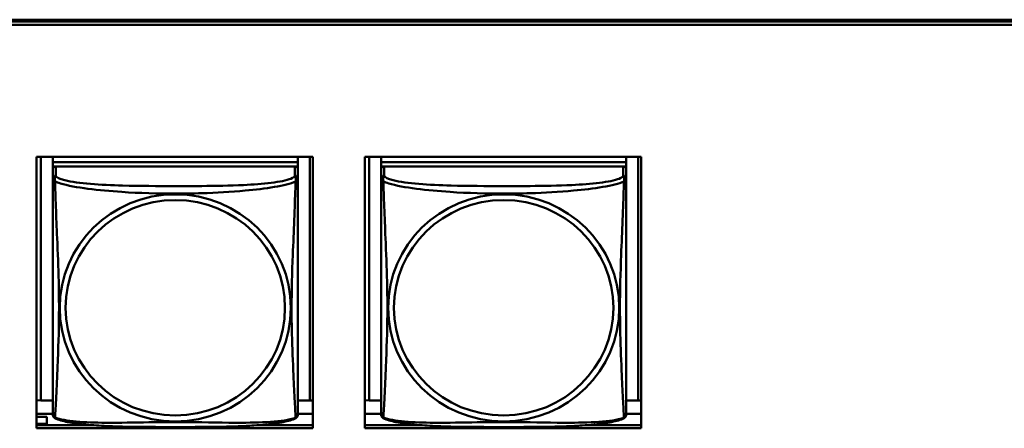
# Model space of a CAD drawing. Header units: inches. Extents: x 2.9 to 75, y -2.3 to 43.7.
# Tile 45 of 155: x 39.8 to 41.7, y 15.2 to 16. Entities that reach past the tile are written whole.
import ezdxf

# ---------------------------------------------------------------- set-up
doc = ezdxf.new("R2010")
doc.units = ezdxf.units.IN
doc.header["$MEASUREMENT"] = 0
doc.layers.add('Visible Edges(ROSSANSI)', color=7, linetype='Continuous', lineweight=50)
doc.layers.add('Visible Tangent Edges(ROSSANSI)', color=7, linetype='Continuous', lineweight=50)

msp = doc.modelspace()

# ---------------------------------------------------------------- linework, layer by layer
at = {"layer": 'Visible Edges(ROSSANSI)'}
for p, q in [((35.8642, 15.9977), (53.2403, 15.9977)), ((35.8652, 15.994), (53.2403, 15.994)), ((53.2403, 15.988), (35.8652, 15.988)), ((39.8684, 15.7335), (40.4008, 15.7335)), ((39.8684, 15.2108), (39.8684, 15.7335)), ((39.8768, 15.2644), (39.8768, 15.7335)), ((39.8994, 15.7335), (39.8994, 15.7231)), ((40.3718, 15.7335), (40.3718, 15.7231)), ((40.3945, 15.7335), (40.3945, 15.2644)), ((40.4008, 15.7335), (40.4008, 15.2108)), ((40.5008, 15.7335), (41.0332, 15.7335)), ((40.5008, 15.2108), (40.5008, 15.7335)), ((40.5093, 15.2644), (40.5093, 15.7335)), ((40.5319, 15.7335), (40.5319, 15.7231)), ((41.0044, 15.7335), (41.0044, 15.7231)), ((41.027, 15.7335), (41.027, 15.2644)), ((41.0332, 15.7335), (41.0332, 15.2108)), ((40.3718, 15.7231), (39.8994, 15.7231)), ((39.8994, 15.7231), (39.8994, 15.7149)), ((39.8994, 15.7231), (39.8994, 15.7231)), ((39.8994, 15.7231), (40.3718, 15.7231)), ((39.8994, 15.7092), (39.8994, 15.7149)), ((39.8994, 15.7149), (39.9052, 15.7149)), ((39.8994, 15.7091), (39.8994, 15.6914)), ((40.3659, 15.7149), (39.9053, 15.7149)), ((40.366, 15.7149), (40.3718, 15.7149)), ((40.3718, 15.7231), (40.3718, 15.7149)), ((40.3718, 15.7231), (40.3718, 15.7231)), ((40.3718, 15.7149), (40.3718, 15.7092)), ((40.3718, 15.6914), (40.3718, 15.7091)), ((41.0044, 15.7231), (40.5319, 15.7231)), ((40.5319, 15.7231), (40.5319, 15.7149)), ((40.5319, 15.7231), (40.5319, 15.7231)), ((40.5319, 15.7231), (41.0044, 15.7231)), ((40.5319, 15.7092), (40.5319, 15.7149)), ((40.5319, 15.7149), (40.5378, 15.7149)), ((40.5319, 15.7091), (40.5319, 15.6914)), ((40.9985, 15.7149), (40.5379, 15.7149)), ((40.9986, 15.7149), (41.0044, 15.7149)), ((41.0044, 15.7231), (41.0044, 15.7149)), ((41.0044, 15.7231), (41.0044, 15.7231)), ((41.0044, 15.7149), (41.0044, 15.7092)), ((41.0044, 15.6914), (41.0044, 15.7091)), ((39.8768, 15.2644), (39.8684, 15.2647)), ((39.8994, 15.2644), (39.8768, 15.2644)), ((40.3945, 15.2644), (40.3718, 15.2644)), ((40.3945, 15.2644), (40.4008, 15.2646)), ((40.5093, 15.2644), (40.5008, 15.2647)), ((40.5319, 15.2644), (40.5093, 15.2644)), ((41.027, 15.2644), (41.0044, 15.2644)), ((41.027, 15.2644), (41.0332, 15.2646)), ((39.8994, 15.2387), (39.8684, 15.2387)), ((39.8884, 15.2328), (39.8684, 15.2328)), ((39.8884, 15.2328), (39.8884, 15.2193)), ((40.4008, 15.2387), (40.3718, 15.2387)), ((40.5319, 15.2387), (40.5008, 15.2387)), ((41.0332, 15.2387), (41.0044, 15.2387)), ((39.8684, 15.2193), (39.8884, 15.2193)), ((39.8684, 15.2169), (39.9762, 15.2169)), ((39.8884, 15.2193), (39.8884, 15.2169)), ((40.2951, 15.2169), (40.4008, 15.2169)), ((40.5008, 15.2169), (40.6087, 15.2169)), ((40.9276, 15.2169), (41.0332, 15.2169)), ((40.4008, 15.2108), (39.8684, 15.2108)), ((41.0332, 15.2108), (40.5008, 15.2108))]:
    msp.add_line(p, q, dxfattribs=at)
for centre, start, end in [((39.9132, 15.2385), 180, 189.1496), ((40.3581, 15.2385), 350.8504, 360), ((40.5457, 15.2385), 180, 189.1496), ((40.9906, 15.2385), 350.8504, 360)]:
    msp.add_arc(centre, 0.0138, start, end, dxfattribs=at)
for centre, major_axis, start_param, end_param in [((39.9053, 15.7091), (-0.00591, 0), 4.712389, 6.283185), ((40.3659, 15.7091), (0.00591, 0), 0, 1.570796), ((40.5379, 15.7091), (-0.00591, 0), 4.712389, 6.283185), ((40.9985, 15.7091), (0.00591, 0), 0, 1.570796)]:
    msp.add_ellipse(centre, major_axis=major_axis, ratio=0.981793, start_param=start_param, end_param=end_param, dxfattribs=at)
for points, knots in [([(39.8994, 15.6914), (39.8994, 15.6889), (39.8994, 15.6842), (39.8994, 15.6781), (39.8994, 15.6669), (39.8994, 15.6505), (39.8994, 15.6326), (39.8994, 15.6148), (39.8994, 15.5956), (39.8994, 15.5764), (39.8994, 15.5493), (39.8994, 15.5221), (39.8994, 15.4953), (39.8994, 15.4786), (39.8994, 15.462), (39.8994, 15.4454), (39.8994, 15.4121), (39.8994, 15.3789), (39.8994, 15.3467), (39.8994, 15.3066), (39.8994, 15.2661), (39.8994, 15.2475), (39.8994, 15.2417), (39.8994, 15.2385), (39.8994, 15.2385)], [0.325731, 0.325731, 0.325731, 0.325731, 0.404774, 0.404774, 0.404774, 0.550532, 0.550532, 0.550532, 0.69629, 0.69629, 0.69629, 0.902598, 0.902598, 0.902598, 1.03154, 1.03154, 1.03154, 1.289425, 1.289425, 1.289425, 1.610774, 1.610774, 1.610774, 1.710218, 1.710218, 1.710218, 1.710218]), ([(40.3718, 15.2385), (40.3718, 15.2385), (40.3718, 15.2394), (40.3718, 15.241), (40.3718, 15.2457), (40.3718, 15.2566), (40.3718, 15.2705), (40.3718, 15.2843), (40.3718, 15.3009), (40.3718, 15.3183), (40.3718, 15.3429), (40.3718, 15.3693), (40.3718, 15.3957), (40.3718, 15.4122), (40.3718, 15.4287), (40.3718, 15.4454), (40.3718, 15.4786), (40.3718, 15.5119), (40.3718, 15.5458), (40.3718, 15.5882), (40.3718, 15.634), (40.3718, 15.6655), (40.3718, 15.678), (40.3718, 15.6873), (40.3718, 15.6914)], [0.352862, 0.352862, 0.352862, 0.352862, 0.404774, 0.404774, 0.404774, 0.550532, 0.550532, 0.550532, 0.69629, 0.69629, 0.69629, 0.902598, 0.902598, 0.902598, 1.03154, 1.03154, 1.03154, 1.289425, 1.289425, 1.289425, 1.610774, 1.610774, 1.610774, 1.73735, 1.73735, 1.73735, 1.73735]), ([(40.5319, 15.6914), (40.5319, 15.6889), (40.5319, 15.6842), (40.5319, 15.6781), (40.5319, 15.6669), (40.5319, 15.6505), (40.5319, 15.6326), (40.5319, 15.6148), (40.5319, 15.5956), (40.5319, 15.5764), (40.5319, 15.5493), (40.5319, 15.5221), (40.5319, 15.4953), (40.5319, 15.4786), (40.5319, 15.462), (40.5319, 15.4454), (40.5319, 15.4121), (40.5319, 15.3789), (40.5319, 15.3467), (40.5319, 15.3066), (40.5319, 15.2661), (40.5319, 15.2475), (40.5319, 15.2417), (40.5319, 15.2385), (40.5319, 15.2385)], [0.325731, 0.325731, 0.325731, 0.325731, 0.404774, 0.404774, 0.404774, 0.550532, 0.550532, 0.550532, 0.69629, 0.69629, 0.69629, 0.902598, 0.902598, 0.902598, 1.03154, 1.03154, 1.03154, 1.289425, 1.289425, 1.289425, 1.610774, 1.610774, 1.610774, 1.710218, 1.710218, 1.710218, 1.710218]), ([(41.0044, 15.2385), (41.0044, 15.2385), (41.0044, 15.2394), (41.0044, 15.241), (41.0044, 15.2457), (41.0044, 15.2566), (41.0044, 15.2705), (41.0044, 15.2843), (41.0044, 15.3009), (41.0044, 15.3183), (41.0044, 15.3429), (41.0044, 15.3693), (41.0044, 15.3957), (41.0044, 15.4122), (41.0044, 15.4287), (41.0044, 15.4454), (41.0044, 15.4786), (41.0044, 15.5119), (41.0044, 15.5458), (41.0044, 15.5882), (41.0044, 15.634), (41.0044, 15.6655), (41.0044, 15.678), (41.0044, 15.6873), (41.0044, 15.6914)], [0.352862, 0.352862, 0.352862, 0.352862, 0.404774, 0.404774, 0.404774, 0.550532, 0.550532, 0.550532, 0.69629, 0.69629, 0.69629, 0.902598, 0.902598, 0.902598, 1.03154, 1.03154, 1.03154, 1.289425, 1.289425, 1.289425, 1.610774, 1.610774, 1.610774, 1.73735, 1.73735, 1.73735, 1.73735]), ([(39.9036, 15.2304), (39.903, 15.2307), (39.9025, 15.231), (39.9016, 15.2319), (39.9012, 15.2323), (39.9006, 15.2332), (39.9004, 15.2336), (39.9, 15.2345), (39.8999, 15.2349), (39.8997, 15.2356), (39.8996, 15.236), (39.8996, 15.2363)], [0.02273771, 0.02273771, 0.02273771, 0.02273771, 0.02954865, 0.02954865, 0.03635958, 0.03635958, 0.04317052, 0.04317052, 0.04998146, 0.04998146, 0.0567924, 0.0567924, 0.0567924, 0.0567924]), ([(40.3677, 15.2304), (40.3682, 15.2307), (40.3687, 15.231), (40.3696, 15.2319), (40.37, 15.2323), (40.3706, 15.2332), (40.3709, 15.2336), (40.3712, 15.2345), (40.3713, 15.2349), (40.3715, 15.2356), (40.3716, 15.236), (40.3717, 15.2363)], [0.02273771, 0.02273771, 0.02273771, 0.02273771, 0.02954865, 0.02954865, 0.03635958, 0.03635958, 0.04317052, 0.04317052, 0.04998146, 0.04998146, 0.0567924, 0.0567924, 0.0567924, 0.0567924]), ([(40.5361, 15.2304), (40.5356, 15.2307), (40.5351, 15.231), (40.5342, 15.2319), (40.5338, 15.2323), (40.5332, 15.2332), (40.5329, 15.2336), (40.5326, 15.2345), (40.5324, 15.2349), (40.5322, 15.2356), (40.5322, 15.236), (40.5321, 15.2363)], [0.02273771, 0.02273771, 0.02273771, 0.02273771, 0.02954865, 0.02954865, 0.03635958, 0.03635958, 0.04317052, 0.04317052, 0.04998146, 0.04998146, 0.0567924, 0.0567924, 0.0567924, 0.0567924]), ([(41.0002, 15.2304), (41.0008, 15.2307), (41.0013, 15.231), (41.0022, 15.2319), (41.0026, 15.2323), (41.0032, 15.2332), (41.0034, 15.2336), (41.0038, 15.2345), (41.0039, 15.2349), (41.0041, 15.2356), (41.0042, 15.236), (41.0042, 15.2363)], [0.02273771, 0.02273771, 0.02273771, 0.02273771, 0.02954865, 0.02954865, 0.03635958, 0.03635958, 0.04317052, 0.04317052, 0.04998146, 0.04998146, 0.0567924, 0.0567924, 0.0567924, 0.0567924]), ([(40.3677, 15.2304), (40.3643, 15.2286), (40.3608, 15.2273), (40.3528, 15.2249), (40.3483, 15.2238), (40.3388, 15.222), (40.3338, 15.2211), (40.3227, 15.2195), (40.3165, 15.2188), (40.3026, 15.2174), (40.2948, 15.2168), (40.277, 15.2156), (40.2668, 15.2151), (40.2419, 15.2142), (40.2271, 15.2138), (40.1955, 15.2134), (40.1784, 15.2133), (40.1444, 15.2132), (40.1274, 15.2132), (40.0934, 15.2133), (40.0764, 15.2134), (40.0424, 15.2138), (40.0253, 15.2142), (39.995, 15.2155), (39.9819, 15.2163), (39.9609, 15.2181), (39.9529, 15.219), (39.9392, 15.2208), (39.9335, 15.2217), (39.9235, 15.2237), (39.919, 15.2248), (39.9108, 15.2272), (39.9071, 15.2285), (39.9036, 15.2304)], [-1.678204, -1.678204, -1.678204, -1.678204, -1.629815, -1.629815, -1.580861, -1.580861, -1.532583, -1.532583, -1.479316, -1.479316, -1.416961, -1.416961, -1.337799, -1.337799, -1.226353, -1.226353, -1.09702, -1.09702, -0.967687, -0.967687, -0.838354, -0.838354, -0.709022, -0.709022, -0.60577, -0.60577, -0.53827, -0.53827, -0.483941, -0.483941, -0.435529, -0.435529, -0.384876, -0.384876, -0.384876, -0.384876]), ([(41.0002, 15.2304), (40.9968, 15.2286), (40.9933, 15.2273), (40.9853, 15.2249), (40.9809, 15.2238), (40.9714, 15.222), (40.9664, 15.2211), (40.9552, 15.2195), (40.949, 15.2188), (40.9351, 15.2174), (40.9274, 15.2168), (40.9096, 15.2156), (40.8993, 15.2151), (40.8744, 15.2142), (40.8597, 15.2138), (40.828, 15.2134), (40.811, 15.2133), (40.777, 15.2132), (40.76, 15.2132), (40.726, 15.2133), (40.709, 15.2134), (40.6749, 15.2138), (40.6578, 15.2142), (40.6276, 15.2155), (40.6144, 15.2163), (40.5935, 15.2181), (40.5854, 15.219), (40.5718, 15.2208), (40.5661, 15.2217), (40.556, 15.2237), (40.5516, 15.2248), (40.5434, 15.2272), (40.5397, 15.2285), (40.5361, 15.2304)], [-1.678204, -1.678204, -1.678204, -1.678204, -1.629815, -1.629815, -1.580861, -1.580861, -1.532583, -1.532583, -1.479316, -1.479316, -1.416961, -1.416961, -1.337799, -1.337799, -1.226353, -1.226353, -1.09702, -1.09702, -0.967687, -0.967687, -0.838354, -0.838354, -0.709022, -0.709022, -0.60577, -0.60577, -0.53827, -0.53827, -0.483941, -0.483941, -0.435529, -0.435529, -0.384876, -0.384876, -0.384876, -0.384876])]:
    msp.add_open_spline(points, degree=3, knots=knots, dxfattribs=at)
at = {"layer": 'Visible Tangent Edges(ROSSANSI)'}
for p, q in [((39.9053, 15.6972), (39.9053, 15.7149)), ((40.3659, 15.7149), (40.3659, 15.6972)), ((40.5379, 15.6972), (40.5379, 15.7149)), ((40.9985, 15.7149), (40.9985, 15.6972))]:
    msp.add_line(p, q, dxfattribs=at)
for centre, major_axis, start_param, end_param in [((39.9053, 15.6914), (-0.00591, 0), 4.712389, 6.283185), ((40.3659, 15.6914), (0.00591, 0), 0, 1.570796), ((40.5379, 15.6914), (-0.00591, 0), 4.712389, 6.283185), ((40.9985, 15.6914), (0.00591, 0), 0, 1.570796)]:
    msp.add_ellipse(centre, major_axis=major_axis, ratio=0.981793, start_param=start_param, end_param=end_param, dxfattribs=at)
for centre, major_axis in [((40.1356, 15.4427), (0.2227, 0)), ((40.1356, 15.4429), (0.2113, 0)), ((40.7682, 15.4427), (0.2227, 0)), ((40.7682, 15.4429), (0.2113, 0))]:
    msp.add_ellipse(centre, major_axis=major_axis, ratio=0.981793, dxfattribs=at)
for points, knots in [([(39.8994, 15.6914), (39.8994, 15.6911), (39.8994, 15.6909), (39.8995, 15.6905), (39.8995, 15.6903), (39.8996, 15.69), (39.8997, 15.6899), (39.8999, 15.6897), (39.8999, 15.6896), (39.9001, 15.6893), (39.9003, 15.6891), (39.9009, 15.6886), (39.9014, 15.6882), (39.9025, 15.6872), (39.9032, 15.6867), (39.9039, 15.6861)], [-0.0844808, -0.0844808, -0.0844808, -0.0844808, -0.06943799, -0.06943799, -0.05587828, -0.05587828, -0.04740346, -0.04740346, -0.04210669, -0.04210669, -0.03151317, -0.03151317, -0.01456352, -0.01456352, 0.00026741, 0.00026741, 0.00026741, 0.00026741]), ([(39.9039, 15.6861), (39.9037, 15.6873), (39.9036, 15.6883), (39.9035, 15.6903), (39.9036, 15.6912), (39.9038, 15.6925), (39.9039, 15.693), (39.904, 15.6936), (39.9041, 15.6938), (39.9042, 15.6943), (39.9043, 15.6946), (39.9046, 15.6953), (39.9048, 15.6957), (39.9051, 15.6965), (39.9052, 15.6969), (39.9053, 15.6972)], [-0.00026741, -0.00026741, -0.00026741, -0.00026741, 0.01456352, 0.01456352, 0.03151317, 0.03151317, 0.04210669, 0.04210669, 0.04740346, 0.04740346, 0.05587828, 0.05587828, 0.06943799, 0.06943799, 0.0844808, 0.0844808, 0.0844808, 0.0844808]), ([(39.9039, 15.6861), (39.9068, 15.6849), (39.9103, 15.6836), (39.9143, 15.6824), (39.9419, 15.674), (39.9889, 15.6689), (40.0324, 15.666), (40.0674, 15.6637), (40.1015, 15.6627), (40.1356, 15.6627), (40.1527, 15.6627), (40.1697, 15.6629), (40.1869, 15.6635), (40.2144, 15.6644), (40.2425, 15.6659), (40.2702, 15.6685), (40.2897, 15.6703), (40.3091, 15.6726), (40.3264, 15.6756), (40.3435, 15.6785), (40.3585, 15.6821), (40.3673, 15.6861)], [-1.657319, -1.657319, -1.657319, -1.657319, -1.610774, -1.610774, -1.610774, -1.289425, -1.289425, -1.289425, -1.03154, -1.03154, -1.03154, -0.902598, -0.902598, -0.902598, -0.69629, -0.69629, -0.69629, -0.550532, -0.550532, -0.550532, -0.405761, -0.405761, -0.405761, -0.405761]), ([(39.9039, 15.2312), (39.904, 15.2328), (39.9042, 15.2351), (39.9043, 15.238), (39.9054, 15.2578), (39.9076, 15.301), (39.9093, 15.3425), (39.9106, 15.3758), (39.9116, 15.4093), (39.9116, 15.4428), (39.9116, 15.4595), (39.9114, 15.4763), (39.911, 15.4933), (39.9103, 15.5205), (39.9091, 15.5485), (39.908, 15.5771), (39.9071, 15.5973), (39.9063, 15.6178), (39.9056, 15.637), (39.9049, 15.6561), (39.9043, 15.6738), (39.9039, 15.6861)], [-1.657319, -1.657319, -1.657319, -1.657319, -1.610774, -1.610774, -1.610774, -1.289425, -1.289425, -1.289425, -1.03154, -1.03154, -1.03154, -0.902598, -0.902598, -0.902598, -0.69629, -0.69629, -0.69629, -0.550532, -0.550532, -0.550532, -0.405761, -0.405761, -0.405761, -0.405761]), ([(40.3659, 15.6972), (40.3653, 15.6953), (40.3626, 15.6933), (40.3582, 15.6915), (40.3501, 15.6882), (40.3362, 15.6855), (40.3201, 15.6835), (40.3039, 15.6815), (40.2857, 15.6801), (40.2671, 15.6793), (40.2407, 15.678), (40.2134, 15.6776), (40.1864, 15.6774), (40.1695, 15.6773), (40.1525, 15.6773), (40.1356, 15.6773), (40.1018, 15.6773), (40.0679, 15.6773), (40.0342, 15.6782), (39.9922, 15.6793), (39.9483, 15.682), (39.9227, 15.6884), (39.9127, 15.691), (39.9062, 15.6941), (39.9053, 15.6972)], [0.325731, 0.325731, 0.325731, 0.325731, 0.404774, 0.404774, 0.404774, 0.550532, 0.550532, 0.550532, 0.69629, 0.69629, 0.69629, 0.902598, 0.902598, 0.902598, 1.03154, 1.03154, 1.03154, 1.289425, 1.289425, 1.289425, 1.610774, 1.610774, 1.610774, 1.73735, 1.73735, 1.73735, 1.73735]), ([(40.3673, 15.6861), (40.3672, 15.6822), (40.3671, 15.6776), (40.3669, 15.6726), (40.3658, 15.6382), (40.3637, 15.589), (40.362, 15.5451), (40.3606, 15.5098), (40.3596, 15.4762), (40.3596, 15.4428), (40.3596, 15.426), (40.3598, 15.4093), (40.3603, 15.3926), (40.3609, 15.3658), (40.3621, 15.3387), (40.3633, 15.3129), (40.3641, 15.2947), (40.3649, 15.2772), (40.3657, 15.2624), (40.3664, 15.2478), (40.367, 15.2362), (40.3673, 15.2312)], [-1.657319, -1.657319, -1.657319, -1.657319, -1.610774, -1.610774, -1.610774, -1.289425, -1.289425, -1.289425, -1.03154, -1.03154, -1.03154, -0.902598, -0.902598, -0.902598, -0.69629, -0.69629, -0.69629, -0.550532, -0.550532, -0.550532, -0.405761, -0.405761, -0.405761, -0.405761]), ([(40.3659, 15.6972), (40.366, 15.6969), (40.3662, 15.6965), (40.3665, 15.6957), (40.3666, 15.6953), (40.3669, 15.6946), (40.367, 15.6943), (40.3671, 15.6938), (40.3672, 15.6936), (40.3674, 15.693), (40.3675, 15.6925), (40.3676, 15.6912), (40.3677, 15.6903), (40.3676, 15.6883), (40.3675, 15.6873), (40.3673, 15.6861)], [-0.0844808, -0.0844808, -0.0844808, -0.0844808, -0.06943799, -0.06943799, -0.05587828, -0.05587828, -0.04740346, -0.04740346, -0.04210669, -0.04210669, -0.03151317, -0.03151317, -0.01456352, -0.01456352, 0.00026741, 0.00026741, 0.00026741, 0.00026741]), ([(40.3673, 15.6861), (40.3681, 15.6867), (40.3687, 15.6872), (40.3698, 15.6882), (40.3703, 15.6886), (40.3709, 15.6891), (40.3711, 15.6893), (40.3713, 15.6896), (40.3714, 15.6897), (40.3715, 15.6899), (40.3716, 15.69), (40.3717, 15.6903), (40.3718, 15.6905), (40.3718, 15.6909), (40.3718, 15.6911), (40.3718, 15.6914)], [-0.00026741, -0.00026741, -0.00026741, -0.00026741, 0.01456352, 0.01456352, 0.03151317, 0.03151317, 0.04210669, 0.04210669, 0.04740346, 0.04740346, 0.05587828, 0.05587828, 0.06943799, 0.06943799, 0.0844808, 0.0844808, 0.0844808, 0.0844808]), ([(40.5319, 15.6914), (40.5319, 15.6911), (40.532, 15.6909), (40.532, 15.6905), (40.5321, 15.6903), (40.5322, 15.69), (40.5323, 15.6899), (40.5324, 15.6897), (40.5325, 15.6896), (40.5327, 15.6893), (40.5329, 15.6891), (40.5335, 15.6886), (40.5339, 15.6882), (40.5351, 15.6872), (40.5357, 15.6867), (40.5365, 15.6861)], [-0.0844808, -0.0844808, -0.0844808, -0.0844808, -0.06943799, -0.06943799, -0.05587828, -0.05587828, -0.04740346, -0.04740346, -0.04210669, -0.04210669, -0.03151317, -0.03151317, -0.01456352, -0.01456352, 0.00026741, 0.00026741, 0.00026741, 0.00026741]), ([(40.5365, 15.6861), (40.5363, 15.6873), (40.5362, 15.6883), (40.5361, 15.6903), (40.5361, 15.6912), (40.5363, 15.6925), (40.5364, 15.693), (40.5366, 15.6936), (40.5366, 15.6938), (40.5368, 15.6943), (40.5369, 15.6946), (40.5372, 15.6953), (40.5373, 15.6957), (40.5376, 15.6965), (40.5378, 15.6969), (40.5379, 15.6972)], [-0.00026741, -0.00026741, -0.00026741, -0.00026741, 0.01456352, 0.01456352, 0.03151317, 0.03151317, 0.04210669, 0.04210669, 0.04740346, 0.04740346, 0.05587828, 0.05587828, 0.06943799, 0.06943799, 0.0844808, 0.0844808, 0.0844808, 0.0844808]), ([(40.5365, 15.6861), (40.5393, 15.6849), (40.5428, 15.6836), (40.5468, 15.6824), (40.5744, 15.674), (40.6215, 15.6689), (40.665, 15.666), (40.6999, 15.6637), (40.7341, 15.6627), (40.7682, 15.6627), (40.7852, 15.6627), (40.8023, 15.6629), (40.8194, 15.6635), (40.8469, 15.6644), (40.875, 15.6659), (40.9027, 15.6685), (40.9223, 15.6703), (40.9416, 15.6726), (40.9589, 15.6756), (40.9761, 15.6785), (40.991, 15.6821), (40.9998, 15.6861)], [-1.657319, -1.657319, -1.657319, -1.657319, -1.610774, -1.610774, -1.610774, -1.289425, -1.289425, -1.289425, -1.03154, -1.03154, -1.03154, -0.902598, -0.902598, -0.902598, -0.69629, -0.69629, -0.69629, -0.550532, -0.550532, -0.550532, -0.405761, -0.405761, -0.405761, -0.405761]), ([(40.5365, 15.2312), (40.5366, 15.2328), (40.5367, 15.2351), (40.5369, 15.238), (40.538, 15.2578), (40.5401, 15.301), (40.5418, 15.3425), (40.5432, 15.3758), (40.5442, 15.4093), (40.5442, 15.4428), (40.5442, 15.4595), (40.5439, 15.4763), (40.5435, 15.4933), (40.5428, 15.5205), (40.5417, 15.5485), (40.5405, 15.5771), (40.5397, 15.5973), (40.5389, 15.6178), (40.5381, 15.637), (40.5374, 15.6561), (40.5368, 15.6738), (40.5365, 15.6861)], [-1.657319, -1.657319, -1.657319, -1.657319, -1.610774, -1.610774, -1.610774, -1.289425, -1.289425, -1.289425, -1.03154, -1.03154, -1.03154, -0.902598, -0.902598, -0.902598, -0.69629, -0.69629, -0.69629, -0.550532, -0.550532, -0.550532, -0.405761, -0.405761, -0.405761, -0.405761]), ([(40.9985, 15.6972), (40.9979, 15.6953), (40.9952, 15.6933), (40.9908, 15.6915), (40.9827, 15.6882), (40.9688, 15.6855), (40.9526, 15.6835), (40.9365, 15.6815), (40.9183, 15.6801), (40.8996, 15.6793), (40.8733, 15.678), (40.846, 15.6776), (40.8189, 15.6774), (40.802, 15.6773), (40.7851, 15.6773), (40.7682, 15.6773), (40.7343, 15.6773), (40.7005, 15.6773), (40.6668, 15.6782), (40.6248, 15.6793), (40.5808, 15.682), (40.5553, 15.6884), (40.5452, 15.691), (40.5388, 15.6941), (40.5379, 15.6972)], [0.325731, 0.325731, 0.325731, 0.325731, 0.404774, 0.404774, 0.404774, 0.550532, 0.550532, 0.550532, 0.69629, 0.69629, 0.69629, 0.902598, 0.902598, 0.902598, 1.03154, 1.03154, 1.03154, 1.289425, 1.289425, 1.289425, 1.610774, 1.610774, 1.610774, 1.73735, 1.73735, 1.73735, 1.73735]), ([(40.9998, 15.6861), (40.9997, 15.6822), (40.9996, 15.6776), (40.9994, 15.6726), (40.9984, 15.6382), (40.9962, 15.589), (40.9945, 15.5451), (40.9932, 15.5098), (40.9922, 15.4762), (40.9922, 15.4428), (40.9922, 15.426), (40.9924, 15.4093), (40.9928, 15.3926), (40.9935, 15.3658), (40.9946, 15.3387), (40.9958, 15.3129), (40.9966, 15.2947), (40.9975, 15.2772), (40.9982, 15.2624), (40.9989, 15.2478), (40.9995, 15.2362), (40.9998, 15.2312)], [-1.657319, -1.657319, -1.657319, -1.657319, -1.610774, -1.610774, -1.610774, -1.289425, -1.289425, -1.289425, -1.03154, -1.03154, -1.03154, -0.902598, -0.902598, -0.902598, -0.69629, -0.69629, -0.69629, -0.550532, -0.550532, -0.550532, -0.405761, -0.405761, -0.405761, -0.405761]), ([(40.9985, 15.6972), (40.9986, 15.6969), (40.9987, 15.6965), (40.999, 15.6957), (40.9992, 15.6953), (40.9994, 15.6946), (40.9995, 15.6943), (40.9997, 15.6938), (40.9998, 15.6936), (40.9999, 15.693), (41, 15.6925), (41.0002, 15.6912), (41.0002, 15.6903), (41.0002, 15.6883), (41.0001, 15.6873), (40.9998, 15.6861)], [-0.0844808, -0.0844808, -0.0844808, -0.0844808, -0.06943799, -0.06943799, -0.05587828, -0.05587828, -0.04740346, -0.04740346, -0.04210669, -0.04210669, -0.03151317, -0.03151317, -0.01456352, -0.01456352, 0.00026741, 0.00026741, 0.00026741, 0.00026741]), ([(40.9998, 15.6861), (41.0006, 15.6867), (41.0013, 15.6872), (41.0024, 15.6882), (41.0029, 15.6886), (41.0035, 15.6891), (41.0036, 15.6893), (41.0039, 15.6896), (41.0039, 15.6897), (41.0041, 15.6899), (41.0041, 15.69), (41.0043, 15.6903), (41.0043, 15.6905), (41.0044, 15.6909), (41.0044, 15.6911), (41.0044, 15.6914)], [-0.00026741, -0.00026741, -0.00026741, -0.00026741, 0.01456352, 0.01456352, 0.03151317, 0.03151317, 0.04210669, 0.04210669, 0.04740346, 0.04740346, 0.05587828, 0.05587828, 0.06943799, 0.06943799, 0.0844808, 0.0844808, 0.0844808, 0.0844808]), ([(39.9039, 15.2312), (39.9032, 15.2314), (39.9025, 15.2317), (39.9014, 15.2325), (39.9009, 15.233), (39.9003, 15.2339), (39.9001, 15.2343), (39.8999, 15.2348), (39.8999, 15.235), (39.8997, 15.2355), (39.8996, 15.2359), (39.8996, 15.2362), (39.8996, 15.2362), (39.8996, 15.2363)], [-0.00026741, -0.00026741, -0.00026741, -0.00026741, 0.01456352, 0.01456352, 0.03151317, 0.03151317, 0.04210669, 0.04210669, 0.04740346, 0.04740346, 0.05587828, 0.05587828, 0.0567924, 0.0567924, 0.0567924, 0.0567924]), ([(39.9036, 15.2304), (39.9036, 15.2304), (39.9036, 15.2304), (39.9036, 15.2306), (39.9037, 15.2309), (39.9039, 15.2312)], [-0.02273771, -0.02273771, -0.02273771, -0.02273771, -0.01456352, -0.01456352, 0.00026741, 0.00026741, 0.00026741, 0.00026741]), ([(40.3673, 15.2312), (40.3645, 15.2301), (40.361, 15.2291), (40.357, 15.2282), (40.3294, 15.222), (40.2823, 15.2211), (40.2388, 15.2215), (40.2039, 15.2219), (40.1697, 15.2228), (40.1356, 15.2228), (40.1186, 15.2228), (40.1015, 15.2226), (40.0844, 15.2224), (40.0569, 15.2219), (40.0287, 15.2212), (40.0011, 15.2215), (39.9815, 15.2217), (39.9622, 15.2223), (39.9449, 15.2239), (39.9277, 15.2254), (39.9128, 15.2279), (39.9039, 15.2312)], [-1.657319, -1.657319, -1.657319, -1.657319, -1.610774, -1.610774, -1.610774, -1.289425, -1.289425, -1.289425, -1.03154, -1.03154, -1.03154, -0.902598, -0.902598, -0.902598, -0.69629, -0.69629, -0.69629, -0.550532, -0.550532, -0.550532, -0.405761, -0.405761, -0.405761, -0.405761]), ([(40.3717, 15.2363), (40.3717, 15.2362), (40.3717, 15.2362), (40.3716, 15.2359), (40.3715, 15.2355), (40.3714, 15.235), (40.3713, 15.2348), (40.3711, 15.2343), (40.3709, 15.2339), (40.3703, 15.233), (40.3698, 15.2325), (40.3687, 15.2317), (40.3681, 15.2314), (40.3673, 15.2312)], [-0.0567924, -0.0567924, -0.0567924, -0.0567924, -0.05587828, -0.05587828, -0.04740346, -0.04740346, -0.04210669, -0.04210669, -0.03151317, -0.03151317, -0.01456352, -0.01456352, 0.00026741, 0.00026741, 0.00026741, 0.00026741]), ([(40.3673, 15.2312), (40.3675, 15.2309), (40.3676, 15.2306), (40.3677, 15.2304), (40.3677, 15.2304), (40.3677, 15.2304)], [-0.00026741, -0.00026741, -0.00026741, -0.00026741, 0.01456352, 0.01456352, 0.02273771, 0.02273771, 0.02273771, 0.02273771]), ([(40.5365, 15.2312), (40.5357, 15.2314), (40.5351, 15.2317), (40.5339, 15.2325), (40.5335, 15.233), (40.5329, 15.2339), (40.5327, 15.2343), (40.5325, 15.2348), (40.5324, 15.235), (40.5323, 15.2355), (40.5322, 15.2359), (40.5321, 15.2362), (40.5321, 15.2362), (40.5321, 15.2363)], [-0.00026741, -0.00026741, -0.00026741, -0.00026741, 0.01456352, 0.01456352, 0.03151317, 0.03151317, 0.04210669, 0.04210669, 0.04740346, 0.04740346, 0.05587828, 0.05587828, 0.0567924, 0.0567924, 0.0567924, 0.0567924]), ([(40.5361, 15.2304), (40.5361, 15.2304), (40.5361, 15.2304), (40.5362, 15.2306), (40.5363, 15.2309), (40.5365, 15.2312)], [-0.02273771, -0.02273771, -0.02273771, -0.02273771, -0.01456352, -0.01456352, 0.00026741, 0.00026741, 0.00026741, 0.00026741]), ([(40.9998, 15.2312), (40.997, 15.2301), (40.9935, 15.2291), (40.9895, 15.2282), (40.9619, 15.222), (40.9149, 15.2211), (40.8714, 15.2215), (40.8364, 15.2219), (40.8022, 15.2228), (40.7682, 15.2228), (40.7511, 15.2228), (40.7341, 15.2226), (40.7169, 15.2224), (40.6894, 15.2219), (40.6613, 15.2212), (40.6336, 15.2215), (40.6141, 15.2217), (40.5947, 15.2223), (40.5774, 15.2239), (40.5603, 15.2254), (40.5453, 15.2279), (40.5365, 15.2312)], [-1.657319, -1.657319, -1.657319, -1.657319, -1.610774, -1.610774, -1.610774, -1.289425, -1.289425, -1.289425, -1.03154, -1.03154, -1.03154, -0.902598, -0.902598, -0.902598, -0.69629, -0.69629, -0.69629, -0.550532, -0.550532, -0.550532, -0.405761, -0.405761, -0.405761, -0.405761]), ([(41.0042, 15.2363), (41.0042, 15.2362), (41.0042, 15.2362), (41.0041, 15.2359), (41.0041, 15.2355), (41.0039, 15.235), (41.0039, 15.2348), (41.0036, 15.2343), (41.0035, 15.2339), (41.0029, 15.233), (41.0024, 15.2325), (41.0013, 15.2317), (41.0006, 15.2314), (40.9998, 15.2312)], [-0.0567924, -0.0567924, -0.0567924, -0.0567924, -0.05587828, -0.05587828, -0.04740346, -0.04740346, -0.04210669, -0.04210669, -0.03151317, -0.03151317, -0.01456352, -0.01456352, 0.00026741, 0.00026741, 0.00026741, 0.00026741]), ([(40.9998, 15.2312), (41.0001, 15.2309), (41.0002, 15.2306), (41.0002, 15.2304), (41.0002, 15.2304), (41.0002, 15.2304)], [-0.00026741, -0.00026741, -0.00026741, -0.00026741, 0.01456352, 0.01456352, 0.02273771, 0.02273771, 0.02273771, 0.02273771])]:
    msp.add_open_spline(points, degree=3, knots=knots, dxfattribs=at)

doc.saveas('drawing.dxf')
